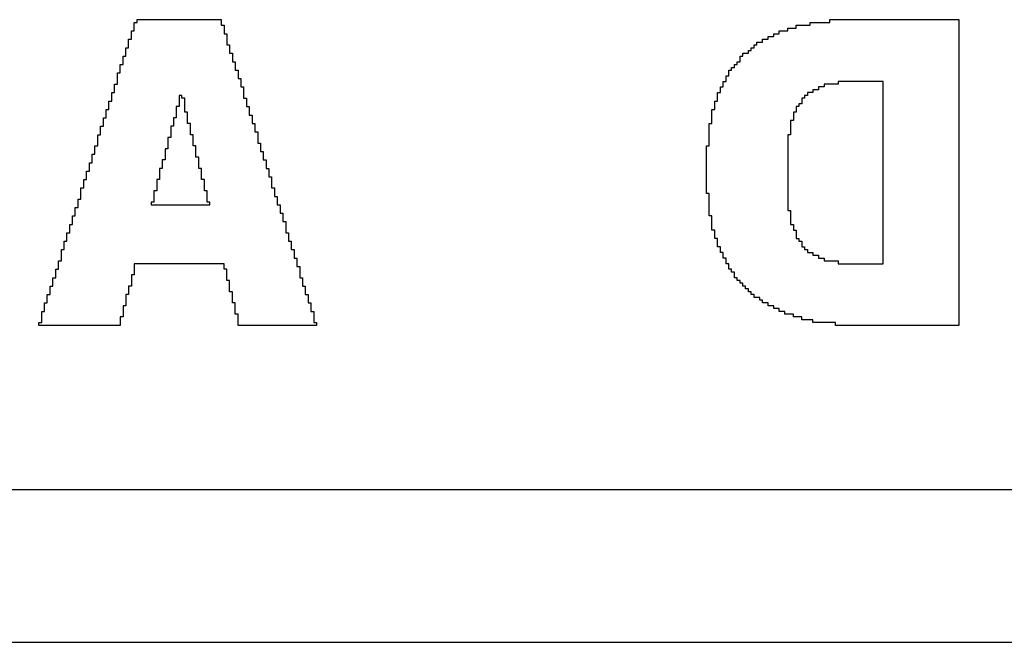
# Model space of a CAD drawing. Header units: millimetres. Extents: x -0.08 to 3.17, y -0.08 to 4.88.
# Tile 48 of 256: x 1.63 to 1.77, y 0.52 to 0.61. Entities that reach past the tile are written whole.
import ezdxf

# ---------------------------------------------------------------- set-up
doc = ezdxf.new("R2010")
doc.units = ezdxf.units.MM
doc.header["$MEASUREMENT"] = 0
doc.layers.add('BottomOverlay', color=54, linetype='Continuous')
doc.layers.add('TopOverlay', color=2, linetype='Continuous')

msp = doc.modelspace()

# ---------------------------------------------------------------- linework, layer by layer
at = {"layer": 'BottomOverlay'}
for p, q in [((1.64331, 0.60777), (1.64331, 0.60902)), ((1.64331, 0.60902), (1.64373, 0.60902)), ((1.64373, 0.60902), (1.64373, 0.60944)), ((1.64373, 0.60944), (1.6562, 0.60944)), ((1.6562, 0.60944), (1.6562, 0.6086)), ((1.6562, 0.6086), (1.65662, 0.6086)), ((1.65662, 0.6086), (1.65662, 0.60736)), ((1.74142, 0.60819), (1.74142, 0.6086)), ((1.74142, 0.6086), (1.7435, 0.6086)), ((1.7435, 0.6086), (1.7435, 0.60902)), ((1.7435, 0.60902), (1.74641, 0.60902)), ((1.74641, 0.60902), (1.74641, 0.60944)), ((1.74641, 0.60944), (1.76553, 0.60944)), ((1.76553, 0.60944), (1.76553, 0.60902)), ((1.76553, 0.60902), (1.76553, 0.6086)), ((1.76553, 0.6086), (1.76553, 0.56412)), ((1.6429, 0.60653), (1.6429, 0.60777)), ((1.6429, 0.60777), (1.64331, 0.60777)), ((1.65662, 0.60736), (1.65703, 0.60736)), ((1.65703, 0.60736), (1.65703, 0.60569)), ((1.7381, 0.60694), (1.7381, 0.60736)), ((1.7381, 0.60736), (1.73893, 0.60736)), ((1.73893, 0.60736), (1.73893, 0.60777)), ((1.73893, 0.60777), (1.74018, 0.60777)), ((1.74018, 0.60777), (1.74018, 0.60819)), ((1.74018, 0.60819), (1.74142, 0.60819)), ((1.64248, 0.60528), (1.64248, 0.60653)), ((1.64248, 0.60653), (1.6429, 0.60653)), ((1.65703, 0.60569), (1.65745, 0.60569)), ((1.65745, 0.60569), (1.65745, 0.60445)), ((1.73519, 0.60528), (1.73519, 0.60569)), ((1.73519, 0.60569), (1.7356, 0.60569)), ((1.7356, 0.60569), (1.7356, 0.60611)), ((1.7356, 0.60611), (1.73643, 0.60611)), ((1.73643, 0.60611), (1.73643, 0.60653)), ((1.73643, 0.60653), (1.73727, 0.60653)), ((1.73727, 0.60653), (1.73727, 0.60694)), ((1.73727, 0.60694), (1.7381, 0.60694)), ((1.64207, 0.60403), (1.64207, 0.60528)), ((1.64207, 0.60528), (1.64248, 0.60528)), ((1.65745, 0.60445), (1.65786, 0.60445)), ((1.65786, 0.60445), (1.65786, 0.6032)), ((1.73352, 0.60403), (1.73352, 0.60445)), ((1.73352, 0.60445), (1.73436, 0.60445)), ((1.73436, 0.60445), (1.73436, 0.60486)), ((1.73436, 0.60486), (1.73477, 0.60486)), ((1.73477, 0.60486), (1.73477, 0.60528)), ((1.73477, 0.60528), (1.73519, 0.60528)), ((1.64124, 0.60154), (1.64124, 0.60278)), ((1.64124, 0.60278), (1.64165, 0.60278)), ((1.64165, 0.60278), (1.64165, 0.60403)), ((1.64165, 0.60403), (1.64207, 0.60403)), ((1.65786, 0.6032), (1.65828, 0.6032)), ((1.65828, 0.6032), (1.65828, 0.60195)), ((1.73228, 0.60237), (1.73228, 0.60278)), ((1.73228, 0.60278), (1.73269, 0.60278)), ((1.73269, 0.60278), (1.73269, 0.6032)), ((1.73269, 0.6032), (1.73311, 0.6032)), ((1.73311, 0.6032), (1.73311, 0.60403)), ((1.73311, 0.60403), (1.73352, 0.60403)), ((1.64082, 0.59987), (1.64082, 0.60154)), ((1.64082, 0.60154), (1.64124, 0.60154)), ((1.65828, 0.60195), (1.6587, 0.60195)), ((1.6587, 0.60195), (1.6587, 0.60071)), ((1.73145, 0.60112), (1.73145, 0.60195)), ((1.73145, 0.60195), (1.73186, 0.60195)), ((1.73186, 0.60195), (1.73186, 0.60237)), ((1.73186, 0.60237), (1.73228, 0.60237)), ((1.6404, 0.59863), (1.6404, 0.59987)), ((1.6404, 0.59987), (1.64082, 0.59987)), ((1.6587, 0.60071), (1.65911, 0.60071)), ((1.65911, 0.60071), (1.65911, 0.59946)), ((1.73061, 0.59946), (1.73061, 0.60029)), ((1.73061, 0.60029), (1.73103, 0.60029)), ((1.73103, 0.60029), (1.73103, 0.60112)), ((1.73103, 0.60112), (1.73145, 0.60112)), ((1.74766, 0.59987), (1.74558, 0.59987)), ((1.74558, 0.59987), (1.74558, 0.59946)), ((1.75098, 0.60029), (1.74766, 0.60029)), ((1.74766, 0.60029), (1.74766, 0.59987)), ((1.7514, 0.60029), (1.75098, 0.60029)), ((1.75431, 0.60029), (1.7514, 0.60029)), ((1.75431, 0.57327), (1.75431, 0.60029)), ((1.63999, 0.59738), (1.63999, 0.59863)), ((1.63999, 0.59863), (1.6404, 0.59863)), ((1.65911, 0.59946), (1.65953, 0.59946)), ((1.65953, 0.59946), (1.65953, 0.5978)), ((1.72978, 0.59738), (1.72978, 0.59863)), ((1.72978, 0.59863), (1.7302, 0.59863)), ((1.7302, 0.59863), (1.7302, 0.59946)), ((1.7302, 0.59946), (1.73061, 0.59946)), ((1.74392, 0.59863), (1.74309, 0.59863)), ((1.74309, 0.59863), (1.74309, 0.59821)), ((1.74475, 0.59904), (1.74392, 0.59904)), ((1.74392, 0.59904), (1.74392, 0.59863)), ((1.74558, 0.59946), (1.74475, 0.59946)), ((1.74475, 0.59946), (1.74475, 0.59904)), ((1.63957, 0.59613), (1.63957, 0.59738)), ((1.63957, 0.59738), (1.63999, 0.59738)), ((1.65038, 0.59821), (1.64997, 0.59821)), ((1.64997, 0.59821), (1.64997, 0.59655)), ((1.65038, 0.5978), (1.65038, 0.59821)), ((1.6508, 0.5978), (1.65038, 0.5978)), ((1.6508, 0.59572), (1.6508, 0.5978)), ((1.65953, 0.5978), (1.65994, 0.5978)), ((1.65994, 0.5978), (1.65994, 0.59655)), ((1.72937, 0.59613), (1.72937, 0.59738)), ((1.72937, 0.59738), (1.72978, 0.59738)), ((1.74225, 0.59696), (1.74184, 0.59696)), ((1.74184, 0.59696), (1.74184, 0.59655)), ((1.74267, 0.5978), (1.74225, 0.5978)), ((1.74225, 0.5978), (1.74225, 0.59696)), ((1.74309, 0.59821), (1.74267, 0.59821)), ((1.74267, 0.59821), (1.74267, 0.5978)), ((1.63916, 0.59489), (1.63916, 0.59613)), ((1.63916, 0.59613), (1.63957, 0.59613)), ((1.64997, 0.59655), (1.64955, 0.59655)), ((1.64955, 0.59655), (1.64955, 0.59489)), ((1.65121, 0.59572), (1.6508, 0.59572)), ((1.65121, 0.59405), (1.65121, 0.59572)), ((1.65994, 0.59655), (1.66036, 0.59655)), ((1.66036, 0.59655), (1.66036, 0.5953)), ((1.72895, 0.59405), (1.72895, 0.59613)), ((1.72895, 0.59613), (1.72937, 0.59613)), ((1.74142, 0.59572), (1.74101, 0.59572)), ((1.74101, 0.59572), (1.74101, 0.59447)), ((1.74184, 0.59655), (1.74142, 0.59655)), ((1.74142, 0.59655), (1.74142, 0.59572)), ((1.63874, 0.59364), (1.63874, 0.59489)), ((1.63874, 0.59489), (1.63916, 0.59489)), ((1.64955, 0.59489), (1.64913, 0.59489)), ((1.64913, 0.59489), (1.64913, 0.59364)), ((1.65163, 0.59405), (1.65121, 0.59405)), ((1.65163, 0.59239), (1.65163, 0.59405)), ((1.66036, 0.5953), (1.66077, 0.5953)), ((1.66077, 0.5953), (1.66077, 0.59405)), ((1.66077, 0.59405), (1.66119, 0.59405)), ((1.66119, 0.59405), (1.66119, 0.59281)), ((1.72854, 0.59073), (1.72854, 0.59405)), ((1.72854, 0.59405), (1.72895, 0.59405)), ((1.74101, 0.59447), (1.74059, 0.59447)), ((1.74059, 0.59447), (1.74059, 0.59239)), ((1.63833, 0.59239), (1.63833, 0.59364)), ((1.63833, 0.59364), (1.63874, 0.59364)), ((1.64913, 0.59364), (1.64872, 0.59364)), ((1.64872, 0.59364), (1.64872, 0.59198)), ((1.66119, 0.59281), (1.66161, 0.59281)), ((1.66161, 0.59281), (1.66161, 0.59114)), ((1.63791, 0.59073), (1.63791, 0.59239)), ((1.63791, 0.59239), (1.63833, 0.59239)), ((1.64872, 0.59198), (1.6483, 0.59198)), ((1.6483, 0.59198), (1.6483, 0.59031)), ((1.65204, 0.59239), (1.65163, 0.59239)), ((1.65204, 0.59073), (1.65204, 0.59239)), ((1.66161, 0.59114), (1.66202, 0.59114)), ((1.66202, 0.59114), (1.66202, 0.5899)), ((1.74059, 0.59239), (1.74018, 0.59239)), ((1.74018, 0.59239), (1.74018, 0.58117)), ((1.63749, 0.58948), (1.63749, 0.59073)), ((1.63749, 0.59073), (1.63791, 0.59073)), ((1.64789, 0.59031), (1.64789, 0.5899)), ((1.6483, 0.59031), (1.64789, 0.59031)), ((1.64789, 0.5899), (1.64789, 0.58865)), ((1.65246, 0.59073), (1.65204, 0.59073)), ((1.65246, 0.58907), (1.65246, 0.59073)), ((1.66202, 0.5899), (1.66244, 0.5899)), ((1.66244, 0.5899), (1.66244, 0.58865)), ((1.72812, 0.58366), (1.72812, 0.59073)), ((1.72812, 0.59073), (1.72854, 0.59073)), ((1.63666, 0.58699), (1.63666, 0.58823)), ((1.63666, 0.58823), (1.63708, 0.58823)), ((1.63708, 0.58823), (1.63708, 0.58948)), ((1.63708, 0.58948), (1.63749, 0.58948)), ((1.64789, 0.58865), (1.64747, 0.58865)), ((1.64747, 0.58865), (1.64747, 0.5874)), ((1.65288, 0.58907), (1.65246, 0.58907)), ((1.65288, 0.5874), (1.65288, 0.58907)), ((1.66244, 0.58865), (1.66285, 0.58865)), ((1.66285, 0.58865), (1.66285, 0.5874)), ((1.63625, 0.58574), (1.63625, 0.58699)), ((1.63625, 0.58699), (1.63666, 0.58699)), ((1.64747, 0.5874), (1.64706, 0.5874)), ((1.64706, 0.5874), (1.64706, 0.58574)), ((1.65329, 0.5874), (1.65288, 0.5874)), ((1.65329, 0.58574), (1.65329, 0.5874)), ((1.66285, 0.5874), (1.66327, 0.5874)), ((1.66327, 0.5874), (1.66327, 0.58616)), ((1.63583, 0.58449), (1.63583, 0.58574)), ((1.63583, 0.58574), (1.63625, 0.58574)), ((1.64706, 0.58574), (1.64664, 0.58574)), ((1.64664, 0.58574), (1.64664, 0.58408)), ((1.65371, 0.58574), (1.65329, 0.58574)), ((1.65371, 0.58408), (1.65371, 0.58574)), ((1.66327, 0.58616), (1.66368, 0.58616)), ((1.66368, 0.58616), (1.66368, 0.58449)), ((1.63542, 0.58283), (1.63542, 0.58449)), ((1.63542, 0.58449), (1.63583, 0.58449)), ((1.64664, 0.58408), (1.64622, 0.58408)), ((1.64622, 0.58408), (1.64622, 0.58241)), ((1.65412, 0.58408), (1.65371, 0.58408)), ((1.65412, 0.58241), (1.65412, 0.58408)), ((1.66368, 0.58449), (1.6641, 0.58449)), ((1.6641, 0.58449), (1.6641, 0.58325)), ((1.635, 0.58158), (1.635, 0.58283)), ((1.635, 0.58283), (1.63542, 0.58283)), ((1.64622, 0.58241), (1.64581, 0.58241)), ((1.64581, 0.58241), (1.64581, 0.582)), ((1.65454, 0.58241), (1.65412, 0.58241)), ((1.65454, 0.582), (1.65454, 0.58241)), ((1.6641, 0.58325), (1.66452, 0.58325)), ((1.66452, 0.58325), (1.66452, 0.582)), ((1.72854, 0.58366), (1.72812, 0.58366)), ((1.72854, 0.58034), (1.72854, 0.58366)), ((1.63458, 0.58034), (1.63458, 0.58158)), ((1.63458, 0.58158), (1.635, 0.58158)), ((1.64581, 0.582), (1.65454, 0.582)), ((1.66452, 0.582), (1.66493, 0.582)), ((1.66493, 0.582), (1.66493, 0.58075)), ((1.74018, 0.58117), (1.74059, 0.58117)), ((1.74059, 0.58117), (1.74059, 0.57909)), ((1.63417, 0.57909), (1.63417, 0.58034)), ((1.63417, 0.58034), (1.63458, 0.58034)), ((1.66493, 0.58075), (1.66535, 0.58075)), ((1.66535, 0.58075), (1.66535, 0.57992)), ((1.66535, 0.57992), (1.66535, 0.5795)), ((1.66535, 0.5795), (1.66576, 0.5795)), ((1.66576, 0.5795), (1.66576, 0.57784)), ((1.72895, 0.58034), (1.72854, 0.58034)), ((1.72895, 0.57826), (1.72895, 0.58034)), ((1.63375, 0.57784), (1.63375, 0.57909)), ((1.63375, 0.57909), (1.63417, 0.57909)), ((1.72937, 0.57826), (1.72895, 0.57826)), ((1.72937, 0.57701), (1.72937, 0.57826)), ((1.74059, 0.57909), (1.74101, 0.57909)), ((1.74101, 0.57909), (1.74101, 0.57826)), ((1.74101, 0.57826), (1.74142, 0.57826)), ((1.74142, 0.57826), (1.74142, 0.57701)), ((1.63292, 0.57535), (1.63292, 0.57659)), ((1.63292, 0.57659), (1.63334, 0.57659)), ((1.63334, 0.57659), (1.63334, 0.57784)), ((1.63334, 0.57784), (1.63375, 0.57784)), ((1.66576, 0.57784), (1.66618, 0.57784)), ((1.66618, 0.57784), (1.66618, 0.57659)), ((1.66618, 0.57659), (1.66659, 0.57659)), ((1.66659, 0.57659), (1.66659, 0.57535)), ((1.72978, 0.57701), (1.72937, 0.57701)), ((1.72978, 0.57576), (1.72978, 0.57701)), ((1.74142, 0.57701), (1.74184, 0.57701)), ((1.74184, 0.57701), (1.74184, 0.57659)), ((1.74184, 0.57659), (1.74225, 0.57659)), ((1.74225, 0.57659), (1.74225, 0.57576)), ((1.63251, 0.57368), (1.63251, 0.57535)), ((1.63251, 0.57535), (1.63292, 0.57535)), ((1.66659, 0.57535), (1.66701, 0.57535)), ((1.66701, 0.57535), (1.66701, 0.5741)), ((1.7302, 0.57576), (1.72978, 0.57576)), ((1.7302, 0.57493), (1.7302, 0.57576)), ((1.74225, 0.57576), (1.74267, 0.57576)), ((1.74267, 0.57576), (1.74267, 0.57535)), ((1.74267, 0.57535), (1.74309, 0.57535)), ((1.74309, 0.57535), (1.74309, 0.57493)), ((1.63209, 0.57244), (1.63209, 0.57368)), ((1.63209, 0.57368), (1.63251, 0.57368)), ((1.66701, 0.5741), (1.66743, 0.5741)), ((1.66743, 0.5741), (1.66743, 0.57285)), ((1.73061, 0.57493), (1.7302, 0.57493)), ((1.73061, 0.5741), (1.73061, 0.57493)), ((1.73103, 0.5741), (1.73061, 0.5741)), ((1.73103, 0.57327), (1.73103, 0.5741)), ((1.74309, 0.57493), (1.74392, 0.57493)), ((1.74392, 0.57493), (1.74392, 0.57452)), ((1.74392, 0.57452), (1.74475, 0.57452)), ((1.74475, 0.57452), (1.74475, 0.5741)), ((1.74475, 0.5741), (1.74558, 0.5741)), ((1.74558, 0.5741), (1.74558, 0.57368)), ((1.74558, 0.57368), (1.74766, 0.57368)), ((1.74766, 0.57368), (1.74766, 0.57327)), ((1.63167, 0.57119), (1.63167, 0.57244)), ((1.63167, 0.57244), (1.63209, 0.57244)), ((1.65662, 0.57327), (1.64331, 0.57327)), ((1.64331, 0.57327), (1.64331, 0.57161)), ((1.65662, 0.57244), (1.65662, 0.57327)), ((1.65703, 0.57244), (1.65662, 0.57244)), ((1.65703, 0.57077), (1.65703, 0.57244)), ((1.66743, 0.57285), (1.66784, 0.57285)), ((1.66784, 0.57285), (1.66784, 0.57119)), ((1.73145, 0.57327), (1.73103, 0.57327)), ((1.73145, 0.57244), (1.73145, 0.57327)), ((1.73186, 0.57244), (1.73145, 0.57244)), ((1.73186, 0.57202), (1.73186, 0.57244)), ((1.74766, 0.57327), (1.75431, 0.57327)), ((1.63126, 0.56994), (1.63126, 0.57119)), ((1.63126, 0.57119), (1.63167, 0.57119)), ((1.64331, 0.57161), (1.6429, 0.57161)), ((1.6429, 0.57161), (1.6429, 0.56994)), ((1.65745, 0.57077), (1.65703, 0.57077)), ((1.65745, 0.56911), (1.65745, 0.57077)), ((1.66784, 0.57119), (1.66826, 0.57119)), ((1.66826, 0.57119), (1.66826, 0.56994)), ((1.73228, 0.57202), (1.73186, 0.57202)), ((1.73228, 0.57119), (1.73228, 0.57202)), ((1.73269, 0.57119), (1.73228, 0.57119)), ((1.73269, 0.57077), (1.73269, 0.57119)), ((1.73311, 0.57077), (1.73269, 0.57077)), ((1.73311, 0.57036), (1.73311, 0.57077)), ((1.63084, 0.5687), (1.63084, 0.56994)), ((1.63084, 0.56994), (1.63126, 0.56994)), ((1.6429, 0.56994), (1.64248, 0.56994)), ((1.64248, 0.56994), (1.64248, 0.5687)), ((1.66826, 0.56994), (1.66867, 0.56994)), ((1.66867, 0.56994), (1.66867, 0.5687)), ((1.73352, 0.57036), (1.73311, 0.57036)), ((1.73352, 0.56994), (1.73352, 0.57036)), ((1.73394, 0.56994), (1.73352, 0.56994)), ((1.73394, 0.56953), (1.73394, 0.56994)), ((1.73436, 0.56953), (1.73394, 0.56953)), ((1.73436, 0.56911), (1.73436, 0.56953)), ((1.63043, 0.56745), (1.63043, 0.5687)), ((1.63043, 0.5687), (1.63084, 0.5687)), ((1.64248, 0.5687), (1.64207, 0.5687)), ((1.64207, 0.5687), (1.64207, 0.56703)), ((1.65786, 0.56911), (1.65745, 0.56911)), ((1.65786, 0.56745), (1.65786, 0.56911)), ((1.66867, 0.5687), (1.66909, 0.5687)), ((1.66909, 0.5687), (1.66909, 0.56745)), ((1.73477, 0.56911), (1.73436, 0.56911)), ((1.73477, 0.5687), (1.73477, 0.56911)), ((1.73519, 0.5687), (1.73477, 0.5687)), ((1.73519, 0.56828), (1.73519, 0.5687)), ((1.73602, 0.56828), (1.73519, 0.56828)), ((1.73602, 0.56786), (1.73602, 0.56828)), ((1.73643, 0.56786), (1.73602, 0.56786)), ((1.73643, 0.56745), (1.73643, 0.56786)), ((1.63001, 0.5662), (1.63001, 0.56745)), ((1.63001, 0.56745), (1.63043, 0.56745)), ((1.64207, 0.56703), (1.64165, 0.56703)), ((1.64165, 0.56703), (1.64165, 0.56537)), ((1.65828, 0.56745), (1.65786, 0.56745)), ((1.65828, 0.56579), (1.65828, 0.56745)), ((1.66909, 0.56745), (1.6695, 0.56745)), ((1.6695, 0.56745), (1.6695, 0.5662)), ((1.73727, 0.56745), (1.73643, 0.56745)), ((1.73727, 0.56703), (1.73727, 0.56745)), ((1.7381, 0.56703), (1.73727, 0.56703)), ((1.7381, 0.56662), (1.7381, 0.56703)), ((1.73893, 0.56662), (1.7381, 0.56662)), ((1.73893, 0.5662), (1.73893, 0.56662)), ((1.6296, 0.56454), (1.6296, 0.5662)), ((1.6296, 0.5662), (1.63001, 0.5662)), ((1.64165, 0.56537), (1.64124, 0.56537)), ((1.64124, 0.56537), (1.64124, 0.56412)), ((1.6587, 0.56579), (1.65828, 0.56579)), ((1.6587, 0.56412), (1.6587, 0.56579)), ((1.6695, 0.5662), (1.66992, 0.5662)), ((1.66992, 0.5662), (1.66992, 0.56454)), ((1.73976, 0.5662), (1.73893, 0.5662)), ((1.73976, 0.56579), (1.73976, 0.5662)), ((1.74101, 0.56579), (1.73976, 0.56579)), ((1.74101, 0.56537), (1.74101, 0.56579)), ((1.74225, 0.56537), (1.74101, 0.56537)), ((1.74225, 0.56495), (1.74225, 0.56537)), ((1.74392, 0.56495), (1.74225, 0.56495)), ((1.74392, 0.56454), (1.74392, 0.56495)), ((1.62918, 0.56412), (1.62918, 0.56454)), ((1.62918, 0.56454), (1.6296, 0.56454)), ((1.64124, 0.56412), (1.62918, 0.56412)), ((1.67034, 0.56412), (1.6587, 0.56412)), ((1.66992, 0.56454), (1.67034, 0.56454)), ((1.67034, 0.56454), (1.67034, 0.56412)), ((1.74724, 0.56454), (1.74392, 0.56454)), ((1.74724, 0.56412), (1.74724, 0.56454)), ((1.76553, 0.56412), (1.74724, 0.56412)), ((1.09457, 0.51715), (2.00415, 0.51715))]:
    msp.add_line(p, q, dxfattribs=at)
at = {"layer": 'TopOverlay'}
msp.add_line((1.51488, 0.53981), (2.10647, 0.53981), dxfattribs=at)

doc.saveas('drawing.dxf')
